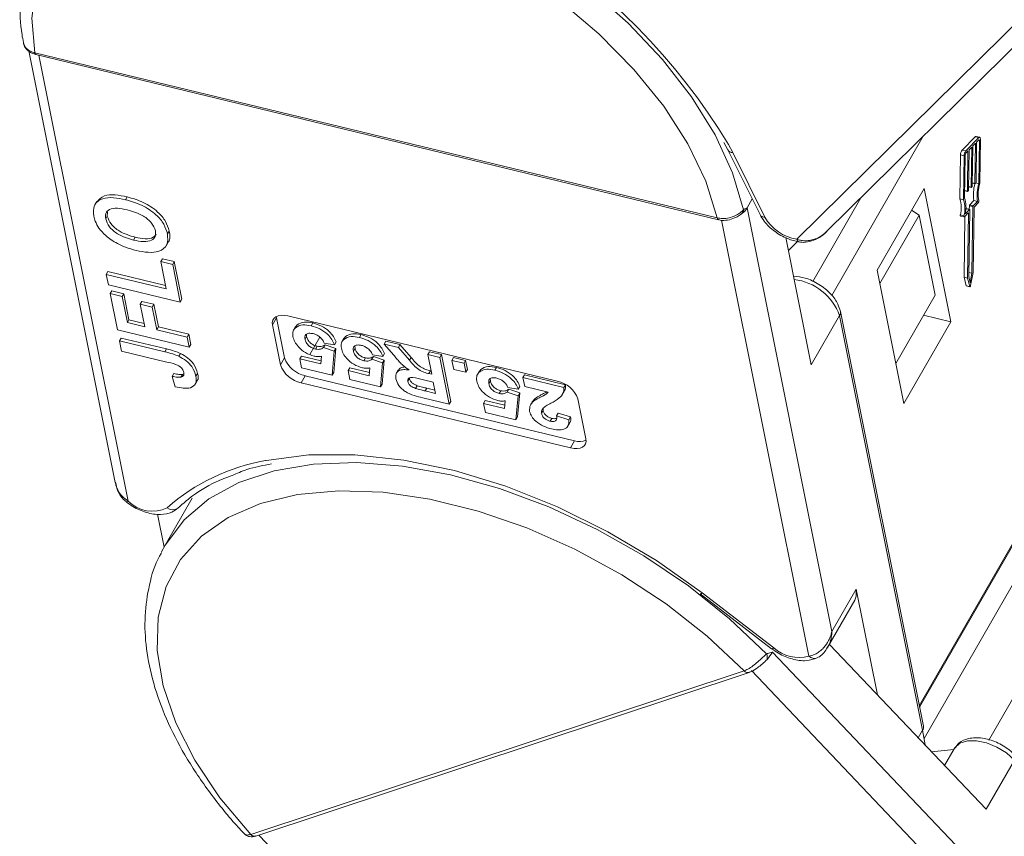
# Model space of a CAD drawing. Header units: millimetres. Extents: x 2471 to 3393, y -390 to 262.
# Tile 23 of 49: x 2969 to 3008, y 125 to 158. Entities that reach past the tile are written whole.
import ezdxf

# ---------------------------------------------------------------- set-up
doc = ezdxf.new("R2010")
doc.units = ezdxf.units.MM

msp = doc.modelspace()

# ---------------------------------------------------------------- linework, layer by layer
at = {"color": 7, "linetype": 'Continuous', "lineweight": 15}
for p, q in [((3010.791, 160.235), (2999.812, 149.395)), ((3001.012, 149.701), (3011.546, 160.1)), ((3004.742, 130.614), (3020.536, 158.106)), ((3004.755, 130.55), (3020.57, 158.078)), ((2968.905, 156.977), (2972.383, 139.607)), ((2969.146, 156.903), (2969.142, 156.904)), ((2996.611, 150.254), (2969.146, 156.903)), ((3007.544, 129.232), (3023.533, 157.062)), ((2969.194, 156.829), (2996.659, 150.18)), ((2972.911, 138.853), (2969.318, 156.799)), ((3020.638, 156.628), (3004.935, 129.296)), ((3004.903, 153.542), (3001.218, 147.127)), ((3006.993, 153.52), (3006.468, 152.987)), ((3007.137, 153.485), (3006.613, 152.952)), ((3007.137, 153.485), (3006.993, 153.52)), ((3007.171, 153.5), (3007.027, 153.535)), ((3007.136, 153.396), (3007.049, 153.307)), ((3007.157, 153.373), (3007.122, 153.382)), ((3007.131, 151.631), (3007.157, 153.373)), ((3007.174, 151.648), (3007.201, 153.417)), ((2996.876, 153.285), (2997.038, 152.989)), ((2997.038, 152.989), (2998.332, 150.387)), ((2997.233, 152.884), (2997.067, 153.208)), ((3006.613, 152.952), (3006.468, 152.987)), ((3006.699, 152.952), (3006.611, 152.863)), ((3006.674, 151.334), (3006.699, 152.952)), ((3006.742, 152.996), (3006.718, 151.379)), ((3006.852, 153.107), (3006.742, 152.996)), ((3006.827, 151.49), (3006.852, 153.107)), ((3006.895, 153.151), (3006.871, 151.534)), ((3007.005, 153.262), (3006.895, 153.151)), ((3006.98, 151.645), (3007.005, 153.262)), ((3007.049, 153.307), (3007.024, 151.689)), ((2998.528, 150.282), (2997.233, 152.884)), ((3006.4, 152.787), (3006.373, 151.017)), ((3006.545, 152.752), (3006.4, 152.787)), ((3006.545, 152.752), (3006.518, 150.982)), ((3006.589, 152.796), (3006.562, 151.054)), ((3004.932, 151.439), (3003.045, 148.155)), ((3006.008, 146.067), (3004.932, 151.439)), ((3006.674, 151.334), (3006.567, 151.36)), ((3006.567, 151.348), (3006.679, 151.321)), ((3006.706, 151.345), (3006.685, 151.323)), ((3006.827, 151.49), (3006.72, 151.516)), ((3006.72, 151.503), (3006.832, 151.476)), ((3006.86, 151.501), (3006.838, 151.478)), ((3006.98, 151.645), (3006.873, 151.671)), ((3006.873, 151.658), (3006.985, 151.631)), ((3007.013, 151.656), (3006.991, 151.634)), ((3007.131, 151.631), (3007.015, 151.659)), ((2972.805, 150.987), (2972.871, 151.1)), ((2997.813, 150.655), (2998.02, 151.015)), ((3000.451, 147.691), (3002.384, 151.055)), ((3006.518, 150.982), (3006.373, 151.017)), ((3006.768, 150.779), (3006.937, 150.951)), ((3007.082, 150.916), (3006.937, 150.951)), ((2971.643, 150.914), (2971.562, 150.773)), ((3001.226, 133.608), (2997.813, 150.655)), ((3004.737, 150.368), (3004.433, 150.571)), ((3006.591, 150.417), (3006.76, 150.589)), ((3006.614, 150.623), (3006.615, 150.624)), ((3006.76, 150.589), (3006.615, 150.624)), ((3006.765, 150.591), (3006.621, 150.626)), ((3006.77, 150.578), (3006.729, 147.889)), ((3006.754, 150.594), (3006.757, 150.746)), ((3006.901, 150.711), (3006.757, 150.746)), ((3006.913, 150.744), (3006.768, 150.779)), ((3006.86, 148.023), (3006.901, 150.711)), ((3006.904, 148.049), (3006.944, 150.688)), ((3006.913, 150.744), (3007.082, 150.916)), ((3006.944, 150.688), (3007.113, 150.86)), ((2972.004, 150.213), (2972.069, 150.326)), ((2972.075, 150.503), (2972.069, 150.326)), ((2996.614, 150.253), (2996.611, 150.254)), ((2996.664, 150.193), (2996.667, 150.192)), ((2996.784, 150.166), (3000.298, 132.616)), ((3004.737, 150.368), (3003.153, 147.611)), ((3005.382, 147.144), (3004.737, 150.368)), ((3006.537, 150.339), (3006.393, 150.374)), ((3006.4, 150.325), (3006.545, 150.29)), ((3006.578, 150.317), (3006.541, 147.862)), ((3006.556, 150.295), (3006.714, 150.455)), ((3006.725, 150.444), (3006.685, 147.827)), ((3006.725, 150.444), (3006.708, 150.448)), ((2973.125, 149.363), (2973.19, 149.476)), ((2974.488, 149.612), (2974.553, 149.726)), ((3000.394, 144.338), (2999.368, 149.462)), ((2974.433, 149.129), (2974.514, 149.271)), ((2999.838, 149.304), (2999.472, 148.942)), ((2974.218, 148.495), (2974.283, 148.609)), ((2974.283, 148.609), (2974.765, 148.492)), ((2974.438, 147.393), (2974.218, 148.495)), ((2974.218, 148.495), (2974.7, 148.379)), ((2974.7, 148.379), (2974.765, 148.492)), ((2974.7, 148.379), (2975.003, 146.863)), ((2974.765, 148.492), (2975.068, 146.977)), ((2972.029, 147.977), (2972.094, 148.09)), ((2972.111, 147.563), (2972.029, 147.977)), ((2972.029, 147.977), (2974.438, 147.393)), ((2972.094, 148.09), (2974.411, 147.529)), ((3003.045, 148.155), (3004.12, 142.782)), ((3006.541, 147.862), (3006.623, 147.524)), ((3006.685, 147.827), (3006.541, 147.862)), ((3006.685, 147.827), (3006.768, 147.489)), ((3006.729, 147.889), (3006.79, 147.641)), ((3006.86, 148.023), (3006.732, 148.054)), ((3006.79, 147.641), (3006.86, 148.023)), ((3006.808, 147.53), (3006.904, 148.049)), ((2975.003, 146.863), (2972.111, 147.563)), ((3006.768, 147.489), (3006.623, 147.524)), ((3006.632, 147.512), (3006.776, 147.477)), ((2972.183, 147.205), (2972.248, 147.318)), ((2972.475, 145.745), (2972.183, 147.205)), ((2972.183, 147.205), (2972.665, 147.089)), ((2972.248, 147.318), (2972.73, 147.202)), ((2972.665, 147.089), (2972.73, 147.202)), ((2972.665, 147.089), (2972.875, 146.042)), ((2972.73, 147.202), (2972.94, 146.155)), ((3005.382, 147.144), (3003.799, 144.388)), ((2973.397, 146.78), (2973.462, 146.894)), ((2973.579, 145.871), (2973.397, 146.78)), ((2973.397, 146.78), (2973.879, 146.664)), ((2973.462, 146.894), (2973.944, 146.777)), ((2973.879, 146.664), (2973.944, 146.777)), ((2973.879, 146.664), (2974.061, 145.754)), ((2973.944, 146.777), (2974.126, 145.868)), ((2975.003, 146.863), (2975.068, 146.977)), ((2978.877, 146.226), (2978.714, 145.943)), ((2978.877, 146.226), (2978.869, 146.283)), ((2979.199, 144.615), (2978.877, 146.226)), ((2979.329, 146.305), (2990.173, 143.681)), ((3000.394, 144.338), (3001.533, 146.321)), ((3001.533, 146.321), (3004.876, 129.624)), ((3004.907, 129.79), (3001.564, 146.487)), ((3004.915, 146.332), (3006.008, 146.067)), ((2972.875, 146.042), (2972.94, 146.155)), ((2972.875, 146.042), (2973.579, 145.871)), ((2972.94, 146.155), (2973.552, 146.007)), ((2974.061, 145.754), (2974.126, 145.868)), ((2974.126, 145.868), (2975.349, 145.572)), ((2979.037, 144.332), (2978.714, 145.943)), ((2979.646, 145.88), (2979.564, 145.738)), ((2979.638, 145.834), (2979.703, 145.947)), ((2979.646, 145.86), (2979.703, 145.947)), ((2980.269, 145.911), (2980.334, 146.024)), ((3004.12, 142.782), (3006.008, 146.067)), ((2975.367, 145.045), (2972.475, 145.745)), ((2972.564, 145.304), (2972.629, 145.417)), ((2972.629, 145.417), (2974.452, 144.976)), ((2974.061, 145.754), (2975.284, 145.458)), ((2975.284, 145.458), (2975.349, 145.572)), ((2975.284, 145.458), (2975.367, 145.045)), ((2975.349, 145.572), (2975.432, 145.158)), ((2980.024, 145.365), (2980.089, 145.478)), ((2980.084, 145.567), (2980.089, 145.478)), ((2980.224, 144.757), (2980.622, 145.449)), ((2981.592, 145.408), (2981.51, 145.267)), ((2981.584, 145.363), (2981.649, 145.476)), ((2981.592, 145.389), (2981.649, 145.476)), ((2982.215, 145.44), (2982.28, 145.553)), ((2972.646, 144.891), (2972.564, 145.304)), ((2972.564, 145.304), (2974.387, 144.863)), ((2975.367, 145.045), (2975.432, 145.158)), ((2980.441, 144.975), (2980.506, 145.088)), ((2980.767, 145.034), (2980.832, 145.147)), ((2980.767, 145.034), (2981.2, 144.886)), ((2981.209, 145.149), (2980.796, 145.21)), ((2980.832, 145.147), (2981.265, 145)), ((2981.209, 145.149), (2981.274, 145.262)), ((2981.97, 144.894), (2982.035, 145.007)), ((2982.03, 145.095), (2982.035, 145.007)), ((2983.21, 145.176), (2983.275, 145.289)), ((2983.591, 144.73), (2983.21, 145.176)), ((2983.21, 145.176), (2983.779, 145.038)), ((2983.275, 145.289), (2983.844, 145.152)), ((2983.779, 145.038), (2983.844, 145.152)), ((2983.779, 145.038), (2984.224, 144.525)), ((2983.844, 145.152), (2984.289, 144.638)), ((2974.518, 144.438), (2972.646, 144.891)), ((2974.387, 144.863), (2974.452, 144.976)), ((2974.946, 144.683), (2975.011, 144.796)), ((2979.199, 144.615), (2979.037, 144.332)), ((2979.812, 144.577), (2979.877, 144.69)), ((2979.877, 144.69), (2980.667, 144.499)), ((2980.654, 144.373), (2980.686, 144.684)), ((2981.2, 144.886), (2981.117, 143.917)), ((2981.265, 145), (2981.182, 144.03)), ((2981.2, 144.886), (2981.265, 145)), ((2982.387, 144.504), (2982.453, 144.617)), ((2982.713, 144.563), (2982.778, 144.676)), ((2983.156, 144.678), (2982.742, 144.739)), ((2982.778, 144.676), (2983.211, 144.529)), ((2983.156, 144.678), (2983.221, 144.791)), ((2984.224, 144.525), (2984.289, 144.638)), ((2984.962, 144.752), (2985.027, 144.865)), ((2985.121, 143.957), (2984.962, 144.752)), ((2984.962, 144.752), (2985.448, 144.634)), ((2985.027, 144.865), (2985.513, 144.748)), ((2985.448, 144.634), (2985.513, 144.748)), ((2985.448, 144.634), (2985.825, 142.754)), ((2985.513, 144.748), (2985.89, 142.867)), ((2985.935, 144.517), (2986, 144.63)), ((2986, 144.63), (2986.486, 144.512)), ((2979.884, 144.215), (2979.812, 144.577)), ((2979.812, 144.577), (2980.654, 144.373)), ((2981.117, 143.917), (2979.884, 144.215)), ((2981.758, 144.106), (2981.823, 144.219)), ((2981.823, 144.219), (2982.613, 144.028)), ((2982.6, 143.902), (2982.632, 144.213)), ((2982.713, 144.563), (2983.146, 144.415)), ((2983.146, 144.415), (2983.063, 143.446)), ((2983.211, 144.529), (2983.128, 143.559)), ((2983.146, 144.415), (2983.211, 144.529)), ((2985.935, 144.517), (2986.421, 144.399)), ((2986.007, 144.155), (2985.935, 144.517)), ((2986.421, 144.399), (2986.486, 144.512)), ((2986.421, 144.399), (2986.494, 144.037)), ((2986.486, 144.512), (2986.559, 144.15)), ((2987.664, 144.121), (2987.729, 144.234)), ((2974.684, 143.873), (2974.75, 143.987)), ((2974.804, 143.451), (2974.684, 143.873)), ((2975.033, 143.842), (2975.098, 143.955)), ((2975.098, 143.955), (2975.145, 143.975)), ((2975.635, 143.882), (2975.7, 143.995)), ((2980.03, 143.902), (2979.867, 143.619)), ((2990.873, 141.278), (2980.03, 143.902)), ((2981.117, 143.917), (2981.182, 144.03)), ((2981.83, 143.744), (2981.758, 144.106)), ((2981.758, 144.106), (2982.6, 143.902)), ((2983.774, 144.131), (2983.693, 143.989)), ((2985.012, 143.983), (2985.077, 144.096)), ((2985.012, 143.983), (2985.121, 143.957)), ((2985.077, 144.096), (2985.094, 144.092)), ((2986.494, 144.037), (2986.007, 144.155)), ((2986.494, 144.037), (2986.559, 144.15)), ((2987.041, 144.089), (2986.96, 143.948)), ((2987.034, 144.043), (2987.099, 144.157)), ((2987.041, 144.07), (2987.099, 144.157)), ((2988.789, 143.826), (2988.854, 143.939)), ((2988.862, 143.464), (2988.789, 143.826)), ((2988.789, 143.826), (2990.444, 143.425)), ((2988.854, 143.939), (2990.509, 143.538)), ((2975.599, 143.547), (2975.68, 143.689)), ((2990.71, 140.994), (2979.867, 143.619)), ((2983.063, 143.446), (2981.83, 143.744)), ((2983.063, 143.446), (2983.128, 143.559)), ((2984.16, 143.668), (2984.225, 143.782)), ((2984.225, 143.81), (2984.225, 143.782)), ((2984.474, 143.385), (2984.539, 143.498)), ((2985.184, 143.643), (2984.792, 143.738)), ((2985.275, 143.185), (2985.184, 143.643)), ((2987.42, 143.575), (2987.485, 143.688)), ((2987.48, 143.776), (2987.485, 143.688)), ((2988.605, 143.358), (2988.67, 143.472)), ((2989.802, 143.236), (2988.862, 143.464)), ((2990.444, 143.425), (2990.509, 143.538)), ((2984.862, 143.285), (2984.927, 143.399)), ((2984.862, 143.285), (2985.275, 143.185)), ((2984.927, 143.399), (2985.248, 143.321)), ((2987.837, 143.184), (2987.902, 143.298)), ((2988.162, 143.243), (2988.227, 143.357)), ((2988.162, 143.243), (2988.596, 143.096)), ((2988.605, 143.358), (2988.191, 143.42)), ((2988.227, 143.357), (2988.661, 143.209)), ((2988.596, 143.096), (2988.512, 142.126)), ((2988.661, 143.209), (2988.577, 142.24)), ((2988.596, 143.096), (2988.661, 143.209)), ((2990.375, 143.138), (2990.457, 143.28)), ((2985.825, 142.754), (2984.763, 143.011)), ((2985.825, 142.754), (2985.89, 142.867)), ((2987.207, 142.786), (2987.272, 142.9)), ((2987.28, 142.425), (2987.207, 142.786)), ((2987.207, 142.786), (2988.05, 142.582)), ((2987.272, 142.9), (2988.062, 142.708)), ((2988.05, 142.582), (2988.082, 142.894)), ((2989.175, 142.862), (2989.093, 142.721)), ((2989.17, 142.846), (2989.279, 142.982)), ((2989.214, 142.869), (2989.279, 142.982)), ((2991.003, 142.968), (2991.326, 141.357)), ((2988.512, 142.126), (2987.28, 142.425)), ((2988.512, 142.126), (2988.577, 142.24)), ((2989.54, 142.388), (2989.605, 142.501)), ((2989.606, 142.591), (2989.605, 142.501)), ((2990.148, 142.281), (2990.213, 142.394)), ((2990.148, 142.281), (2990.642, 142.128)), ((2990.213, 142.394), (2990.707, 142.241)), ((2990.642, 142.128), (2990.707, 142.241)), ((2989.89, 142.068), (2989.955, 142.181)), ((2990.588, 141.852), (2990.669, 141.993)), ((2990.873, 141.278), (2990.71, 140.994)), ((2975.486, 138.973), (2974.396, 137.076)), ((2974.351, 136.995), (2974.083, 138.333)), ((2974.396, 137.076), (2974.254, 136.811)), ((2995.924, 135.123), (2998.8, 132.909)), ((2998.882, 132.943), (2996.005, 135.156)), ((3002.202, 135.307), (3001.226, 133.608)), ((3002.202, 135.307), (3003.054, 131.053)), ((3001.05, 132.956), (3002.144, 134.86)), ((3015.049, 115.705), (2998.832, 132.769)), ((3007.434, 126.445), (3001.124, 133.084)), ((2997.69, 132.019), (2977.841, 125.435)), ((2978.043, 125.367), (2997.892, 131.952)), ((2997.693, 132.02), (2997.69, 132.019)), ((2997.984, 132.03), (3014.773, 114.364)), ((3004.701, 129.32), (3004.876, 129.624)), ((3004.876, 129.624), (3004.973, 129.034)), ((3006.126, 128.851), (3005.236, 128.757)), ((3006.14, 128.877), (3005.757, 128.209)), ((3007.434, 126.445), (3008.573, 128.427)), ((2977.841, 125.435), (2977.838, 125.434)), ((2995.313, 107.365), (2978.166, 125.408))]:
    msp.add_line(p, q, dxfattribs=at)
at = {"color": 7, "linetype": 'Continuous', "lineweight": 15, "flags": 128}
for points in [[(2997.673, 150.583), (2997.227, 152.072), (2996.524, 153.595), (2995.577, 155.125), (2994.404, 156.633), (2993.027, 158.092), (2991.469, 159.476), (2989.761, 160.758), (2987.933, 161.915), (2986.019, 162.926), (2984.054, 163.773), (2982.074, 164.439), (2980.116, 164.914), (2978.215, 165.187), (2976.406, 165.254), (2974.722, 165.113), (2973.195, 164.768), (2971.852, 164.225), (2970.719, 163.493), (2969.815, 162.586), (2969.361, 161.915)], [(2969.146, 156.903), (2969.031, 158.295), (2969.192, 159.589), (2969.626, 160.76), (2970.325, 161.785), (2971.273, 162.643), (2972.453, 163.316), (2973.841, 163.793), (2975.41, 164.062), (2977.128, 164.12), (2978.961, 163.964), (2980.872, 163.598), (2982.824, 163.028), (2984.778, 162.268), (2986.695, 161.33), (2988.537, 160.235), (2990.267, 159.004), (2991.851, 157.661), (2993.258, 156.233), (2994.458, 154.749), (2995.429, 153.238), (2996.152, 151.729), (2996.611, 150.254)], [(3007.157, 153.373), (3007.157, 153.381), (3007.156, 153.388), (3007.154, 153.394), (3007.151, 153.398), (3007.148, 153.4), (3007.144, 153.401), (3007.14, 153.399), (3007.136, 153.396)], [(3007.201, 153.417), (3007.2, 153.442), (3007.197, 153.464), (3007.191, 153.481), (3007.183, 153.493), (3007.173, 153.499), (3007.162, 153.5), (3007.15, 153.495), (3007.137, 153.485)], [(3006.838, 151.478), (3006.836, 151.477), (3006.834, 151.476), (3006.832, 151.476), (3006.83, 151.477), (3006.829, 151.479), (3006.828, 151.482), (3006.827, 151.485), (3006.827, 151.49)], [(3006.991, 151.634), (3006.989, 151.632), (3006.987, 151.631), (3006.985, 151.631), (3006.983, 151.632), (3006.982, 151.634), (3006.981, 151.637), (3006.98, 151.641), (3006.98, 151.645)], [(3006.685, 151.323), (3006.682, 151.321), (3006.68, 151.32), (3006.679, 151.321), (3006.677, 151.322), (3006.676, 151.324), (3006.675, 151.327), (3006.674, 151.33), (3006.674, 151.334)], [(3006.76, 150.589), (3006.762, 150.591), (3006.764, 150.591), (3006.766, 150.591), (3006.767, 150.59), (3006.769, 150.588), (3006.769, 150.585), (3006.77, 150.582), (3006.77, 150.578)], [(2996.661, 150.18), (2996.651, 150.183), (2996.634, 150.197), (2996.62, 150.221), (2996.611, 150.254)], [(3006.393, 150.374), (3006.391, 150.361), (3006.39, 150.35), (3006.391, 150.34), (3006.393, 150.332), (3006.397, 150.327), (3006.4, 150.325)], [(3006.537, 150.339), (3006.536, 150.326), (3006.535, 150.315), (3006.536, 150.305), (3006.538, 150.297), (3006.541, 150.292), (3006.546, 150.29), (3006.551, 150.291), (3006.556, 150.295)], [(3006.714, 150.455), (3006.717, 150.457), (3006.719, 150.458), (3006.721, 150.458), (3006.722, 150.457), (3006.723, 150.455), (3006.724, 150.452), (3006.725, 150.448), (3006.725, 150.444)], [(3006.623, 147.524), (3006.627, 147.516), (3006.631, 147.512), (3006.632, 147.512)], [(3006.768, 147.489), (3006.771, 147.481), (3006.776, 147.477), (3006.781, 147.478), (3006.788, 147.482), (3006.794, 147.491), (3006.8, 147.502), (3006.805, 147.515), (3006.808, 147.53)], [(2978.714, 145.943), (2978.707, 146.045), (2978.728, 146.135), (2978.776, 146.212), (2978.85, 146.272), (2978.946, 146.312), (2979.061, 146.332), (2979.19, 146.329), (2979.329, 146.305)], [(2991.326, 141.357), (2991.333, 141.255), (2991.312, 141.164), (2991.264, 141.088), (2991.19, 141.028), (2991.094, 140.988), (2990.979, 140.968), (2990.849, 140.971), (2990.71, 140.994)], [(2996.005, 135.156), (2994.165, 136.458), (2992.212, 137.621), (2990.181, 138.624), (2988.11, 139.448), (2986.036, 140.079), (2983.998, 140.504), (2982.033, 140.716), (2980.177, 140.712), (2978.463, 140.49), (2978.434, 140.485)], [(2998.598, 132.697), (2997.105, 134.112), (2995.45, 135.436), (2993.663, 136.643), (2991.778, 137.711), (2989.828, 138.622), (2987.849, 139.358), (2985.879, 139.906), (2983.952, 140.256), (2982.104, 140.401), (2980.369, 140.339), (2978.78, 140.07), (2977.364, 139.601), (2976.149, 138.939), (2975.156, 138.096), (2974.404, 137.089), (2974.396, 137.076)], [(2977.841, 125.435), (2976.601, 126.911), (2975.587, 128.42), (2974.819, 129.931), (2974.312, 131.414), (2974.076, 132.84), (2974.116, 134.181), (2974.43, 135.409), (2975.013, 136.501), (2975.854, 137.435), (2976.935, 138.192), (2978.234, 138.756), (2979.727, 139.118), (2981.383, 139.269), (2983.17, 139.207), (2985.051, 138.933), (2986.99, 138.452), (2988.948, 137.774), (2990.886, 136.912), (2992.766, 135.884), (2994.55, 134.71), (2996.202, 133.413), (2997.69, 132.019)], [(2972.824, 138.824), (2972.827, 138.822), (2972.847, 138.82), (2972.875, 138.831), (2972.911, 138.853)], [(2995.924, 135.123), (2995.927, 135.121), (2995.945, 135.121), (2995.971, 135.133), (2996.005, 135.156)], [(3002.144, 134.86), (3002.205, 135.02), (3002.202, 135.307)], [(2998.882, 132.943), (2998.847, 132.919), (2998.821, 132.907), (2998.803, 132.907), (2998.8, 132.909)], [(3006.14, 128.877), (3006.171, 128.925), (3006.378, 129.101), (3006.676, 129.196), (3007.043, 129.202), (3007.448, 129.117), (3007.86, 128.951), (3008.245, 128.714), (3008.573, 128.427)]]:
    msp.add_lwpolyline(points, dxfattribs=at)
at = {"color": 7, "linetype": 'Continuous', "lineweight": 15}
for centre, radius, start, end in [((2974.947, 139.759), 25.888, 31.3005, 83.935), ((2969.223, 156.903), 0.0802, 179.9012, 247.5007), ((2969.227, 156.903), 0.0811, 180.0978, 245.9093), ((3007.023, 153.497), 0.0376, 84.1872, 143.5476), ((2997.224, 153.102), 0.218, 211.0718, 272.293), ((3006.729, 152.787), 0.329, 142.6034, 180.1017), ((3006.874, 152.752), 0.329, 142.6034, 180.1017), ((3006.698, 152.796), 0.11, 142.6034, 180.1017), ((3006.663, 151.379), 0.0548, 322.6034, 0.1017), ((3006.816, 151.534), 0.0548, 322.6034, 0.1017), ((3008.618, 151.193), 1.698, 164.9742, 188.1935), ((3006.969, 151.689), 0.0548, 322.6034, 0.1017), ((3008.782, 151.159), 1.717, 164.0321, 188.1342), ((3008.547, 151.217), 1.439, 162.5698, 190.9236), ((3005.34, 150.664), 1.092, 344.5968, 18.8776), ((3005.484, 150.629), 1.092, 344.5968, 18.8776), ((3005.418, 150.684), 1.203, 347.1844, 17.9248), ((2997.167, 151.042), 0.753, 302.5096, 329.0684), ((2997.452, 150.593), 0.221, 302.7702, 357.5842), ((3006.62, 150.62), 0.00626, 84.1872, 143.5476), ((3006.812, 150.746), 0.0548, 142.6034, 180.1017), ((3006.956, 150.711), 0.0548, 142.6034, 180.1017), ((3007.03, 150.925), 0.106, 322.1151, 10.1483), ((2996.694, 150.253), 0.0801, 179.7515, 247.1245), ((2998.516, 150.494), 0.213, 210.3656, 273.1237), ((3000.12, 151.214), 1.846, 210.3596, 260.389), ((2999.951, 149.418), 0.141, 189.4273, 252.1932), ((2999.43, 145.559), 2.236, 19.9068, 82.9367), ((3001.33, 146.444), 0.238, 328.6771, 10.3443), ((2980.248, 144.997), 1.116, 200.0371, 258.7275), ((2980.085, 144.714), 1.116, 200.0371, 258.7275), ((2989.954, 142.586), 1.116, 20.0371, 78.7275), ((2991.071, 141.926), 0.678, 252.9849, 292.7008), ((2979.828, 132.512), 8.093, 99.9156, 131.3767), ((2973.879, 139.794), 1.349, 224.215, 296.3832), ((2974.705, 138.86), 0.356, 230.5485, 300.8177), ((2997.403, 133.614), 1.66, 316.8838, 329.4071), ((2999.886, 134.062), 1.504, 228.1036, 285.8948), ((2997.054, 133.917), 2.122, 309.9778, 317.3535), ((2998.296, 132.563), 0.33, 345.2889, 23.9439), ((3000.523, 132.823), 0.306, 222.7382, 291.417), ((2997.843, 132.14), 0.195, 218.3902, 285.1568), ((2997.845, 132.141), 0.194, 218.3028, 285.2919), ((3004.673, 129.748), 0.238, 328.6777, 10.3191), ((2977.991, 125.555), 0.195, 218.4761, 284.8648), ((2977.994, 125.556), 0.195, 218.4265, 284.6102)]:
    msp.add_arc(centre, radius, start, end, dxfattribs=at)
for points, knots in [([(2969.389, 161.9), (2969.285, 161.73), (2968.968, 161.215), (2968.678, 160.225), (2968.522, 158.966), (2968.569, 157.978), (2968.672, 157.417), (2968.692, 157.312)], [0, 0, 0, 0, 0.130883, 0.39825, 0.66621, 0.937245, 1, 1, 1, 1]), ([(2969.142, 156.904), (2969.134, 156.906), (2969.044, 156.929), (2968.892, 157.001), (2968.738, 157.146), (2968.706, 157.258), (2968.691, 157.311)], [0, 0, 0, 0, 0.036669, 0.37054, 0.704353, 1, 1, 1, 1]), ([(2968.695, 157.31), (2968.702, 157.272), (2968.72, 157.166), (2968.835, 157.015), (2968.999, 156.885), (2969.138, 156.852), (2969.195, 156.839)], [0, 0, 0, 0, 0.163809, 0.451713, 0.772289, 1, 1, 1, 1]), ([(2971.523, 150.324), (2971.512, 150.479), (2971.489, 150.789), (2971.826, 151.046), (2972.305, 151.089), (2972.638, 151.021), (2972.805, 150.987)], [0, 0, 0, 0, 0.2798307, 0.5586691, 0.7790056, 1, 1, 1, 1]), ([(2971.646, 150.892), (2971.732, 150.989), (2971.891, 151.168), (2972.373, 151.2), (2972.705, 151.133), (2972.871, 151.1)], [0, 0, 0, 0, 0.368302, 0.68368, 1, 1, 1, 1]), ([(2972.805, 150.987), (2973.021, 150.924), (2973.452, 150.8), (2974.021, 150.424), (2974.377, 149.995), (2974.451, 149.74), (2974.488, 149.612)], [0, 0, 0, 0, 0.280551, 0.559488, 0.779434, 1, 1, 1, 1]), ([(2972.871, 151.1), (2973.086, 151.038), (2973.517, 150.913), (2974.086, 150.537), (2974.442, 150.108), (2974.516, 149.853), (2974.553, 149.726)], [0, 0, 0, 0, 0.280551, 0.559488, 0.779434, 1, 1, 1, 1]), ([(2972.874, 150.577), (2972.739, 150.605), (2972.47, 150.662), (2972.145, 150.617), (2971.983, 150.445), (2971.997, 150.29), (2972.004, 150.213)], [0, 0, 0, 0, 0.281087, 0.560013, 0.779691, 1, 1, 1, 1]), ([(2974.006, 149.728), (2973.968, 149.835), (2973.891, 150.047), (2973.456, 150.408), (2973.095, 150.513), (2972.874, 150.577)], [0, 0, 0, 0, 0.279991, 0.559768, 1, 1, 1, 1]), ([(2997.673, 150.583), (2997.658, 150.569), (2997.615, 150.525), (2997.506, 150.435), (2997.323, 150.328), (2997.084, 150.247), (2996.834, 150.217), (2996.683, 150.242), (2996.614, 150.253)], [0, 0, 0, 0, 0.0736104, 0.2252813, 0.4127189, 0.6160541, 0.826783, 1, 1, 1, 1]), ([(2997.813, 150.655), (2997.812, 150.655), (2997.775, 150.639), (2997.728, 150.621), (2997.681, 150.589), (2997.673, 150.583)], [0, 0, 0, 0, 0.012087, 0.82463, 1, 1, 1, 1]), ([(2971.727, 149.844), (2971.673, 149.935), (2971.577, 150.099), (2971.54, 150.255), (2971.523, 150.324)], [0, 0, 0, 0, 0.559564, 1, 1, 1, 1]), ([(2972.004, 150.213), (2972.041, 150.107), (2972.113, 149.895), (2972.543, 149.531), (2972.904, 149.427), (2973.125, 149.363)], [0, 0, 0, 0, 0.280278, 0.559877, 1, 1, 1, 1]), ([(2972.069, 150.326), (2972.106, 150.22), (2972.178, 150.008), (2972.608, 149.644), (2972.969, 149.54), (2973.19, 149.476)], [0, 0, 0, 0, 0.280278, 0.559877, 1, 1, 1, 1]), ([(2996.665, 150.186), (2996.688, 150.179), (2996.801, 150.141), (2997.032, 150.157), (2997.295, 150.232), (2997.471, 150.332), (2997.551, 150.391), (2997.579, 150.412), (2997.582, 150.414), (2997.583, 150.415)], [0, 0, 0, 0, 0.071676, 0.35126, 0.633461, 0.846136, 0.951412, 0.988804, 1, 1, 1, 1]), ([(2998.332, 150.387), (2998.384, 150.297), (2998.525, 150.053), (2998.9, 149.701), (2999.409, 149.404), (2999.753, 149.321), (2999.908, 149.283)], [0, 0, 0, 0, 0.169027, 0.46228, 0.757889, 1, 1, 1, 1]), ([(2972.473, 149.219), (2972.306, 149.319), (2972.009, 149.499), (2971.813, 149.739), (2971.727, 149.844)], [0, 0, 0, 0, 0.559956, 1, 1, 1, 1]), ([(2999.91, 149.295), (2999.946, 149.286), (3000.08, 149.252), (3000.348, 149.296), (3000.711, 149.439), (3000.982, 149.654), (3001.118, 149.816), (3001.151, 149.855)], [0, 0, 0, 0, 0.075065, 0.28655, 0.549795, 0.891772, 1, 1, 1, 1]), ([(2973.125, 149.363), (2973.261, 149.334), (2973.532, 149.278), (2973.853, 149.329), (2974.022, 149.496), (2974.011, 149.651), (2974.006, 149.728)], [0, 0, 0, 0, 0.281021, 0.560116, 0.779939, 1, 1, 1, 1]), ([(2973.19, 149.476), (2973.325, 149.448), (2973.593, 149.394), (2973.914, 149.433), (2973.999, 149.549), (2974.032, 149.595)], [0, 0, 0, 0, 0.380067, 0.75753, 1, 1, 1, 1]), ([(2974.488, 149.612), (2974.5, 149.458), (2974.525, 149.15), (2974.196, 148.891), (2973.724, 148.844), (2973.393, 148.911), (2973.227, 148.945)], [0, 0, 0, 0, 0.279942, 0.558704, 0.779045, 1, 1, 1, 1]), ([(2974.553, 149.726), (2974.589, 149.557), (2974.628, 149.371), (2974.504, 149.275), (2974.492, 149.267)], [0, 0, 0, 0, 0.909571, 1, 1, 1, 1]), ([(2999.812, 149.395), (2999.861, 149.379), (2999.959, 149.346), (3000.131, 149.327), (3000.323, 149.338), (3000.479, 149.377), (3000.675, 149.45), (3000.846, 149.547), (3000.972, 149.664), (3001.012, 149.701)], [0, 0, 0, 0, 0.11888, 0.241157, 0.39674, 0.558097, 0.607404, 0.875041, 1, 1, 1, 1]), ([(2973.227, 148.945), (2973.085, 148.982), (2972.833, 149.048), (2972.583, 149.167), (2972.473, 149.219)], [0, 0, 0, 0, 0.560171, 1, 1, 1, 1]), ([(3001.564, 146.487), (3001.535, 146.584), (3001.463, 146.835), (3001.179, 147.222), (3000.717, 147.594), (3000.179, 147.854), (2999.837, 147.888), (2999.68, 147.903)], [0, 0, 0, 0, 0.135811, 0.349574, 0.578769, 0.80716, 1, 1, 1, 1]), ([(2979.539, 145.475), (2979.532, 145.554), (2979.52, 145.695), (2979.602, 145.791), (2979.638, 145.834)], [0, 0, 0, 0, 0.559534, 1, 1, 1, 1]), ([(2979.638, 145.834), (2979.728, 145.887), (2979.89, 145.982), (2980.153, 145.933), (2980.269, 145.911)], [0, 0, 0, 0, 0.558353, 1, 1, 1, 1]), ([(2979.703, 145.947), (2979.793, 146), (2979.955, 146.096), (2980.218, 146.046), (2980.334, 146.024)], [0, 0, 0, 0, 0.558353, 1, 1, 1, 1]), ([(2980.269, 145.911), (2980.387, 145.876), (2980.622, 145.805), (2980.923, 145.591), (2981.119, 145.361), (2981.179, 145.22), (2981.209, 145.149)], [0, 0, 0, 0, 0.2799484, 0.5590305, 0.7793307, 1, 1, 1, 1]), ([(2980.334, 146.024), (2980.452, 145.989), (2980.688, 145.918), (2980.988, 145.704), (2981.184, 145.474), (2981.244, 145.333), (2981.274, 145.262)], [0, 0, 0, 0, 0.279948, 0.559031, 0.779331, 1, 1, 1, 1]), ([(2980.388, 144.69), (2980.271, 144.729), (2980.037, 144.808), (2979.763, 145.039), (2979.596, 145.27), (2979.558, 145.407), (2979.539, 145.475)], [0, 0, 0, 0, 0.279007, 0.558619, 0.779074, 1, 1, 1, 1]), ([(2980.352, 145.593), (2980.291, 145.603), (2980.169, 145.622), (2980.048, 145.568), (2980.01, 145.471), (2980.019, 145.401), (2980.024, 145.365)], [0, 0, 0, 0, 0.2795727, 0.5586639, 0.7789233, 1, 1, 1, 1]), ([(2980.089, 145.478), (2980.101, 145.435), (2980.123, 145.348), (2980.228, 145.221), (2980.369, 145.129), (2980.461, 145.102), (2980.506, 145.088)], [0, 0, 0, 0, 0.280898, 0.55946, 0.779497, 1, 1, 1, 1]), ([(2980.796, 145.21), (2980.777, 145.254), (2980.739, 145.342), (2980.622, 145.46), (2980.487, 145.55), (2980.397, 145.579), (2980.352, 145.593)], [0, 0, 0, 0, 0.2803, 0.559961, 0.780042, 1, 1, 1, 1]), ([(2981.584, 145.363), (2981.675, 145.416), (2981.836, 145.511), (2982.099, 145.462), (2982.215, 145.44)], [0, 0, 0, 0, 0.5583531, 1, 1, 1, 1]), ([(2981.649, 145.476), (2981.74, 145.529), (2981.901, 145.625), (2982.164, 145.575), (2982.28, 145.553)], [0, 0, 0, 0, 0.558353, 1, 1, 1, 1]), ([(2982.215, 145.44), (2982.333, 145.404), (2982.569, 145.334), (2982.869, 145.119), (2983.065, 144.89), (2983.125, 144.748), (2983.156, 144.678)], [0, 0, 0, 0, 0.279948, 0.559031, 0.779331, 1, 1, 1, 1]), ([(2982.28, 145.553), (2982.398, 145.518), (2982.634, 145.447), (2982.934, 145.233), (2983.13, 145.003), (2983.191, 144.862), (2983.221, 144.791)], [0, 0, 0, 0, 0.279948, 0.559031, 0.779331, 1, 1, 1, 1]), ([(2980.024, 145.365), (2980.036, 145.321), (2980.058, 145.235), (2980.163, 145.107), (2980.304, 145.016), (2980.395, 144.988), (2980.441, 144.975)], [0, 0, 0, 0, 0.2808976, 0.5594604, 0.779497, 1, 1, 1, 1]), ([(2980.441, 144.975), (2980.48, 144.968), (2980.557, 144.954), (2980.675, 144.971), (2980.732, 145.01), (2980.767, 145.034)], [0, 0, 0, 0, 0.279963, 0.560065, 1, 1, 1, 1]), ([(2980.506, 145.088), (2980.545, 145.081), (2980.622, 145.067), (2980.74, 145.084), (2980.797, 145.123), (2980.832, 145.147)], [0, 0, 0, 0, 0.279963, 0.560065, 1, 1, 1, 1]), ([(2981.485, 145.004), (2981.478, 145.083), (2981.466, 145.224), (2981.548, 145.32), (2981.584, 145.363)], [0, 0, 0, 0, 0.559534, 1, 1, 1, 1]), ([(2982.298, 145.122), (2982.237, 145.131), (2982.116, 145.151), (2981.994, 145.097), (2981.956, 145), (2981.966, 144.929), (2981.97, 144.894)], [0, 0, 0, 0, 0.279573, 0.558664, 0.778923, 1, 1, 1, 1]), ([(2982.035, 145.007), (2982.047, 144.964), (2982.07, 144.877), (2982.174, 144.749), (2982.315, 144.658), (2982.407, 144.631), (2982.453, 144.617)], [0, 0, 0, 0, 0.2808976, 0.5594604, 0.779497, 1, 1, 1, 1]), ([(2982.742, 144.739), (2982.723, 144.783), (2982.685, 144.871), (2982.568, 144.989), (2982.433, 145.079), (2982.343, 145.108), (2982.298, 145.122)], [0, 0, 0, 0, 0.2803, 0.559961, 0.780042, 1, 1, 1, 1]), ([(2974.387, 144.863), (2974.491, 144.837), (2974.677, 144.791), (2974.863, 144.716), (2974.946, 144.683)], [0, 0, 0, 0, 0.560294, 1, 1, 1, 1]), ([(2974.452, 144.976), (2974.556, 144.951), (2974.742, 144.905), (2974.929, 144.829), (2975.011, 144.796)], [0, 0, 0, 0, 0.560294, 1, 1, 1, 1]), ([(2974.946, 144.683), (2975.049, 144.626), (2975.255, 144.512), (2975.535, 144.219), (2975.597, 144.009), (2975.635, 143.882)], [0, 0, 0, 0, 0.280122, 0.560355, 1, 1, 1, 1]), ([(2975.011, 144.796), (2975.114, 144.739), (2975.32, 144.625), (2975.6, 144.332), (2975.662, 144.123), (2975.7, 143.995)], [0, 0, 0, 0, 0.280122, 0.560355, 1, 1, 1, 1]), ([(2980.686, 144.684), (2980.636, 144.676), (2980.546, 144.66), (2980.436, 144.68), (2980.388, 144.69)], [0, 0, 0, 0, 0.559888, 1, 1, 1, 1]), ([(2982.334, 144.218), (2982.217, 144.258), (2981.983, 144.337), (2981.709, 144.568), (2981.542, 144.799), (2981.504, 144.935), (2981.485, 145.004)], [0, 0, 0, 0, 0.279007, 0.558619, 0.779074, 1, 1, 1, 1]), ([(2981.97, 144.894), (2981.982, 144.85), (2982.005, 144.764), (2982.109, 144.636), (2982.25, 144.544), (2982.342, 144.517), (2982.387, 144.504)], [0, 0, 0, 0, 0.280898, 0.55946, 0.779497, 1, 1, 1, 1]), ([(2982.453, 144.617), (2982.491, 144.61), (2982.568, 144.596), (2982.686, 144.613), (2982.743, 144.652), (2982.778, 144.676)], [0, 0, 0, 0, 0.279963, 0.560065, 1, 1, 1, 1]), ([(2984.208, 144.133), (2984.123, 144.193), (2983.982, 144.291), (2983.826, 144.452), (2983.706, 144.59), (2983.629, 144.683), (2983.591, 144.73)], [0, 0, 0, 0, 0.339579, 0.559591, 0.779787, 1, 1, 1, 1]), ([(2984.289, 144.638), (2984.403, 144.502), (2984.562, 144.312), (2984.873, 144.144), (2985.009, 144.112), (2985.077, 144.096)], [0, 0, 0, 0, 0.561022, 0.779295, 1, 1, 1, 1]), ([(2975.148, 144.025), (2975.133, 144.076), (2975.112, 144.152), (2975.015, 144.254), (2974.821, 144.366), (2974.653, 144.406), (2974.518, 144.438)], [0, 0, 0, 0, 0.249396, 0.374426, 0.499454, 1, 1, 1, 1]), ([(2982.632, 144.213), (2982.582, 144.204), (2982.492, 144.189), (2982.382, 144.209), (2982.334, 144.218)], [0, 0, 0, 0, 0.559888, 1, 1, 1, 1]), ([(2982.387, 144.504), (2982.426, 144.497), (2982.503, 144.483), (2982.621, 144.5), (2982.678, 144.539), (2982.713, 144.563)], [0, 0, 0, 0, 0.279963, 0.560065, 1, 1, 1, 1]), ([(2983.776, 144.11), (2983.804, 144.152), (2983.858, 144.233), (2983.986, 144.248), (2984.047, 144.255)], [0, 0, 0, 0, 0.523414, 1, 1, 1, 1]), ([(2984.224, 144.525), (2984.338, 144.388), (2984.496, 144.199), (2984.807, 144.031), (2984.944, 143.999), (2985.012, 143.983)], [0, 0, 0, 0, 0.5610215, 0.7792953, 1, 1, 1, 1]), ([(2987.099, 144.157), (2987.189, 144.21), (2987.351, 144.305), (2987.613, 144.256), (2987.729, 144.234)], [0, 0, 0, 0, 0.558353, 1, 1, 1, 1]), ([(2987.729, 144.234), (2987.847, 144.199), (2988.083, 144.128), (2988.383, 143.914), (2988.58, 143.684), (2988.64, 143.542), (2988.67, 143.472)], [0, 0, 0, 0, 0.279948, 0.559031, 0.779331, 1, 1, 1, 1]), ([(2974.684, 143.873), (2974.754, 143.859), (2974.877, 143.833), (2974.985, 143.839), (2975.033, 143.842)], [0, 0, 0, 0, 0.561018, 1, 1, 1, 1]), ([(2974.75, 143.987), (2974.819, 143.972), (2974.942, 143.946), (2975.051, 143.953), (2975.098, 143.955)], [0, 0, 0, 0, 0.561018, 1, 1, 1, 1]), ([(2975.635, 143.882), (2975.646, 143.779), (2975.667, 143.575), (2975.452, 143.4), (2975.131, 143.384), (2974.913, 143.429), (2974.804, 143.451)], [0, 0, 0, 0, 0.280246, 0.558416, 0.778827, 1, 1, 1, 1]), ([(2975.033, 143.842), (2975.057, 143.85), (2975.105, 143.866), (2975.156, 143.926), (2975.151, 143.987), (2975.148, 144.025)], [0, 0, 0, 0, 0.280672, 0.560844, 1, 1, 1, 1]), ([(2975.7, 143.995), (2975.726, 143.883), (2975.755, 143.756), (2975.669, 143.692), (2975.659, 143.684)], [0, 0, 0, 0, 0.883029, 1, 1, 1, 1]), ([(2983.677, 143.77), (2983.671, 143.84), (2983.659, 143.981), (2983.789, 144.113), (2983.989, 144.154), (2984.135, 144.14), (2984.208, 144.133)], [0, 0, 0, 0, 0.279954, 0.558933, 0.779174, 1, 1, 1, 1]), ([(2984.792, 143.738), (2984.648, 143.776), (2984.468, 143.824), (2984.268, 143.833), (2984.191, 143.805), (2984.152, 143.746), (2984.157, 143.694), (2984.16, 143.668)], [0, 0, 0, 0, 0.500962, 0.625785, 0.750436, 0.875032, 1, 1, 1, 1]), ([(2986.935, 143.685), (2986.928, 143.764), (2986.915, 143.905), (2986.997, 144.001), (2987.034, 144.043)], [0, 0, 0, 0, 0.5595341, 1, 1, 1, 1]), ([(2987.034, 144.043), (2987.124, 144.097), (2987.286, 144.192), (2987.548, 144.143), (2987.664, 144.121)], [0, 0, 0, 0, 0.558353, 1, 1, 1, 1]), ([(2987.747, 143.803), (2987.687, 143.812), (2987.565, 143.832), (2987.444, 143.778), (2987.405, 143.681), (2987.415, 143.61), (2987.42, 143.575)], [0, 0, 0, 0, 0.2795727, 0.5586639, 0.7789233, 1, 1, 1, 1]), ([(2987.664, 144.121), (2987.782, 144.085), (2988.018, 144.014), (2988.318, 143.8), (2988.515, 143.571), (2988.575, 143.429), (2988.605, 143.358)], [0, 0, 0, 0, 0.279948, 0.559031, 0.779331, 1, 1, 1, 1]), ([(2984.763, 143.011), (2984.648, 143.04), (2984.418, 143.098), (2984.116, 143.214), (2983.915, 143.37), (2983.755, 143.546), (2983.708, 143.68), (2983.677, 143.77)], [0, 0, 0, 0, 0.251143, 0.500527, 0.625735, 0.75105, 1, 1, 1, 1]), ([(2984.16, 143.668), (2984.17, 143.637), (2984.189, 143.574), (2984.299, 143.459), (2984.408, 143.413), (2984.474, 143.385)], [0, 0, 0, 0, 0.281129, 0.561183, 1, 1, 1, 1]), ([(2984.225, 143.782), (2984.235, 143.75), (2984.254, 143.687), (2984.365, 143.572), (2984.473, 143.526), (2984.539, 143.498)], [0, 0, 0, 0, 0.2811289, 0.561183, 1, 1, 1, 1]), ([(2984.539, 143.498), (2984.612, 143.478), (2984.741, 143.443), (2984.87, 143.412), (2984.927, 143.399)], [0, 0, 0, 0, 0.559921, 1, 1, 1, 1]), ([(2987.784, 142.899), (2987.667, 142.939), (2987.432, 143.018), (2987.158, 143.249), (2986.992, 143.48), (2986.954, 143.616), (2986.935, 143.685)], [0, 0, 0, 0, 0.279007, 0.558619, 0.779074, 1, 1, 1, 1]), ([(2987.42, 143.575), (2987.431, 143.531), (2987.454, 143.444), (2987.558, 143.317), (2987.699, 143.225), (2987.791, 143.198), (2987.837, 143.184)], [0, 0, 0, 0, 0.280898, 0.55946, 0.779497, 1, 1, 1, 1]), ([(2987.485, 143.688), (2987.496, 143.644), (2987.519, 143.558), (2987.623, 143.43), (2987.765, 143.339), (2987.856, 143.311), (2987.902, 143.298)], [0, 0, 0, 0, 0.280898, 0.55946, 0.779497, 1, 1, 1, 1]), ([(2988.191, 143.42), (2988.172, 143.464), (2988.134, 143.551), (2988.017, 143.67), (2987.882, 143.76), (2987.792, 143.788), (2987.747, 143.803)], [0, 0, 0, 0, 0.2802995, 0.5599611, 0.7800424, 1, 1, 1, 1]), ([(2990.444, 143.425), (2990.438, 143.341), (2990.426, 143.174), (2990.228, 142.965), (2990.037, 142.857), (2989.919, 142.791)], [0, 0, 0, 0, 0.279551, 0.559332, 1, 1, 1, 1]), ([(2990.509, 143.538), (2990.51, 143.451), (2990.511, 143.349), (2990.45, 143.28), (2990.442, 143.27)], [0, 0, 0, 0, 0.858495, 1, 1, 1, 1]), ([(2984.474, 143.385), (2984.547, 143.365), (2984.676, 143.33), (2984.805, 143.299), (2984.862, 143.285)], [0, 0, 0, 0, 0.559921, 1, 1, 1, 1]), ([(2987.837, 143.184), (2987.875, 143.178), (2987.952, 143.164), (2988.07, 143.181), (2988.127, 143.22), (2988.162, 143.243)], [0, 0, 0, 0, 0.279963, 0.560065, 1, 1, 1, 1]), ([(2987.902, 143.298), (2987.94, 143.291), (2988.018, 143.277), (2988.135, 143.294), (2988.192, 143.333), (2988.227, 143.357)], [0, 0, 0, 0, 0.279963, 0.560065, 1, 1, 1, 1]), ([(2989.214, 142.869), (2989.279, 142.912), (2989.386, 142.984), (2989.555, 143.066), (2989.7, 143.134), (2989.768, 143.202), (2989.802, 143.236)], [0, 0, 0, 0, 0.339985, 0.560186, 0.78038, 1, 1, 1, 1]), ([(2989.279, 142.982), (2989.344, 143.026), (2989.45, 143.098), (2989.619, 143.176), (2989.707, 143.225), (2989.75, 143.249)], [0, 0, 0, 0, 0.44257, 0.729213, 1, 1, 1, 1]), ([(2988.082, 142.894), (2988.031, 142.885), (2987.941, 142.87), (2987.832, 142.89), (2987.784, 142.899)], [0, 0, 0, 0, 0.559888, 1, 1, 1, 1]), ([(2989.063, 142.457), (2989.061, 142.549), (2989.056, 142.715), (2989.166, 142.822), (2989.214, 142.869)], [0, 0, 0, 0, 0.558458, 1, 1, 1, 1]), ([(2989.919, 142.791), (2989.854, 142.756), (2989.736, 142.693), (2989.637, 142.616), (2989.593, 142.582)], [0, 0, 0, 0, 0.5602349, 1, 1, 1, 1]), ([(2989.942, 141.757), (2989.832, 141.789), (2989.611, 141.853), (2989.321, 142.043), (2989.125, 142.26), (2989.084, 142.391), (2989.063, 142.457)], [0, 0, 0, 0, 0.280568, 0.55975, 0.779795, 1, 1, 1, 1]), ([(2989.593, 142.582), (2989.571, 142.551), (2989.532, 142.496), (2989.538, 142.421), (2989.54, 142.388)], [0, 0, 0, 0, 0.5601166, 1, 1, 1, 1]), ([(2989.54, 142.388), (2989.55, 142.352), (2989.569, 142.28), (2989.658, 142.174), (2989.776, 142.101), (2989.852, 142.079), (2989.89, 142.068)], [0, 0, 0, 0, 0.280664, 0.559461, 0.779366, 1, 1, 1, 1]), ([(2989.605, 142.501), (2989.615, 142.465), (2989.634, 142.393), (2989.723, 142.288), (2989.841, 142.214), (2989.917, 142.192), (2989.955, 142.181)], [0, 0, 0, 0, 0.280664, 0.559461, 0.779366, 1, 1, 1, 1]), ([(2989.89, 142.068), (2989.925, 142.061), (2989.995, 142.048), (2990.082, 142.064), (2990.158, 142.134), (2990.152, 142.22), (2990.148, 142.281)], [0, 0, 0, 0, 0.1872361, 0.3740839, 0.5606964, 1, 1, 1, 1]), ([(2990.707, 142.241), (2990.717, 142.152), (2990.73, 142.05), (2990.659, 141.994), (2990.651, 141.987)], [0, 0, 0, 0, 0.87341, 1, 1, 1, 1]), ([(2990.642, 142.128), (2990.641, 142.046), (2990.641, 141.882), (2990.472, 141.733), (2990.214, 141.704), (2990.033, 141.74), (2989.942, 141.757)], [0, 0, 0, 0, 0.280752, 0.55897, 0.779275, 1, 1, 1, 1]), ([(2989.955, 142.181), (2989.99, 142.174), (2990.059, 142.16), (2990.111, 142.175), (2990.136, 142.182)], [0, 0, 0, 0, 0.515139, 1, 1, 1, 1]), ([(2977.089, 139.883), (2977.283, 139.968), (2977.76, 140.178), (2978.337, 140.289), (2978.68, 140.356)], [0, 0, 0, 0, 0.406218, 1, 1, 1, 1]), ([(2974.914, 138.576), (2975.067, 138.709), (2975.517, 139.101), (2976.224, 139.56), (2976.869, 139.801), (2977.089, 139.883)], [0, 0, 0, 0, 0.252486, 0.745821, 1, 1, 1, 1]), ([(2972.395, 139.61), (2972.401, 139.558), (2972.411, 139.485), (2972.486, 139.287), (2972.62, 139.049), (2972.823, 138.912), (2972.911, 138.853)], [0, 0, 0, 0, 0.164052, 0.23216, 0.66803, 1, 1, 1, 1]), ([(2972.403, 139.61), (2972.428, 139.489), (2972.478, 139.24), (2972.645, 138.967), (2972.793, 138.863), (2972.833, 138.835)], [0, 0, 0, 0, 0.409505, 0.841582, 1, 1, 1, 1]), ([(2972.824, 138.824), (2972.914, 138.758), (2973.162, 138.576), (2973.648, 138.366), (2974.194, 138.286), (2974.634, 138.365), (2974.835, 138.516), (2974.914, 138.576)], [0, 0, 0, 0, 0.1359657, 0.3772458, 0.6285409, 0.8532491, 1, 1, 1, 1]), ([(2974.253, 136.778), (2974.224, 136.731), (2973.983, 136.34), (2973.74, 135.486), (2973.549, 134.24), (2973.611, 132.906), (2973.898, 131.516), (2974.416, 130.084), (2975.156, 128.633), (2976.11, 127.191), (2976.956, 126.131), (2977.485, 125.563), (2977.589, 125.452)], [0, 0, 0, 0, 0.01558, 0.131622, 0.247838, 0.365312, 0.484487, 0.605107, 0.726598, 0.848436, 0.970253, 1, 1, 1, 1]), ([(3000.298, 132.616), (3000.339, 132.622), (3000.421, 132.635), (3000.56, 132.689), (3000.708, 132.778), (3000.822, 132.877), (3000.959, 133.022), (3001.068, 133.182), (3001.153, 133.367), (3001.185, 133.459), (3001.201, 133.511), (3001.21, 133.542), (3001.217, 133.569), (3001.221, 133.586), (3001.223, 133.596), (3001.225, 133.603), (3001.226, 133.606), (3001.226, 133.608)], [0, 0, 0, 0, 0.101029, 0.204946, 0.337168, 0.474297, 0.5162, 0.743651, 0.85309, 0.914248, 0.93217, 0.960137, 0.976545, 0.986194, 0.994698, 0.995932, 1, 1, 1, 1]), ([(3001.226, 133.608), (3001.226, 133.606), (3001.226, 133.597), (3001.224, 133.567), (3001.221, 133.532), (3001.201, 133.334), (3001.16, 133.121), (3001.059, 132.984), (3001.046, 132.966)], [0, 0, 0, 0, 0.00904, 0.036192, 0.125811, 0.158289, 0.888955, 1, 1, 1, 1]), ([(2998.832, 132.769), (2998.831, 132.769), (2998.766, 132.754), (2998.686, 132.735), (2998.611, 132.703), (2998.598, 132.697)], [0, 0, 0, 0, 0.012087, 0.82463, 1, 1, 1, 1]), ([(2998.8, 132.909), (2998.891, 132.845), (2999.144, 132.666), (2999.63, 132.469), (3000.181, 132.388), (3000.491, 132.491), (3000.636, 132.539)], [0, 0, 0, 0, 0.159793, 0.443551, 0.740162, 1, 1, 1, 1]), ([(3000.63, 132.551), (3000.661, 132.562), (3000.768, 132.601), (3000.913, 132.745), (3001, 132.89), (3001.046, 132.966)], [0, 0, 0, 0, 0.166611, 0.564045, 1, 1, 1, 1]), ([(2998.598, 132.697), (2998.579, 132.683), (2998.522, 132.637), (2998.408, 132.53), (2998.242, 132.376), (2998.046, 132.215), (2997.853, 132.086), (2997.742, 132.041), (2997.693, 132.02)], [0, 0, 0, 0, 0.07361, 0.225281, 0.412719, 0.616054, 0.826783, 1, 1, 1, 1]), ([(2997.894, 131.959), (2997.913, 131.963), (2998.012, 131.987), (2998.166, 132.091), (2998.326, 132.215), (2998.4, 132.276), (2998.419, 132.292)], [0, 0, 0, 0, 0.1041872, 0.5532569, 0.8834203, 1, 1, 1, 1]), ([(3008.601, 128.616), (3008.523, 128.691), (3008.305, 128.9), (3007.847, 129.169), (3007.265, 129.343), (3006.749, 129.328), (3006.354, 129.164), (3006.22, 128.972), (3006.163, 128.891)], [0, 0, 0, 0, 0.1111814, 0.3081711, 0.5087313, 0.719391, 0.8823848, 1, 1, 1, 1]), ([(2977.589, 125.453), (2977.615, 125.428), (2977.67, 125.373), (2977.789, 125.337), (2977.916, 125.331), (2977.999, 125.357), (2978.04, 125.37)], [0, 0, 0, 0, 0.206371, 0.453638, 0.731723, 1, 1, 1, 1]), ([(2977.838, 125.434), (2977.832, 125.432), (2977.767, 125.412), (2977.662, 125.398), (2977.613, 125.436), (2977.59, 125.453)], [0, 0, 0, 0, 0.055646, 0.562295, 1, 1, 1, 1])]:
    msp.add_open_spline(points, degree=3, knots=knots, dxfattribs=at)

doc.saveas('drawing.dxf')
